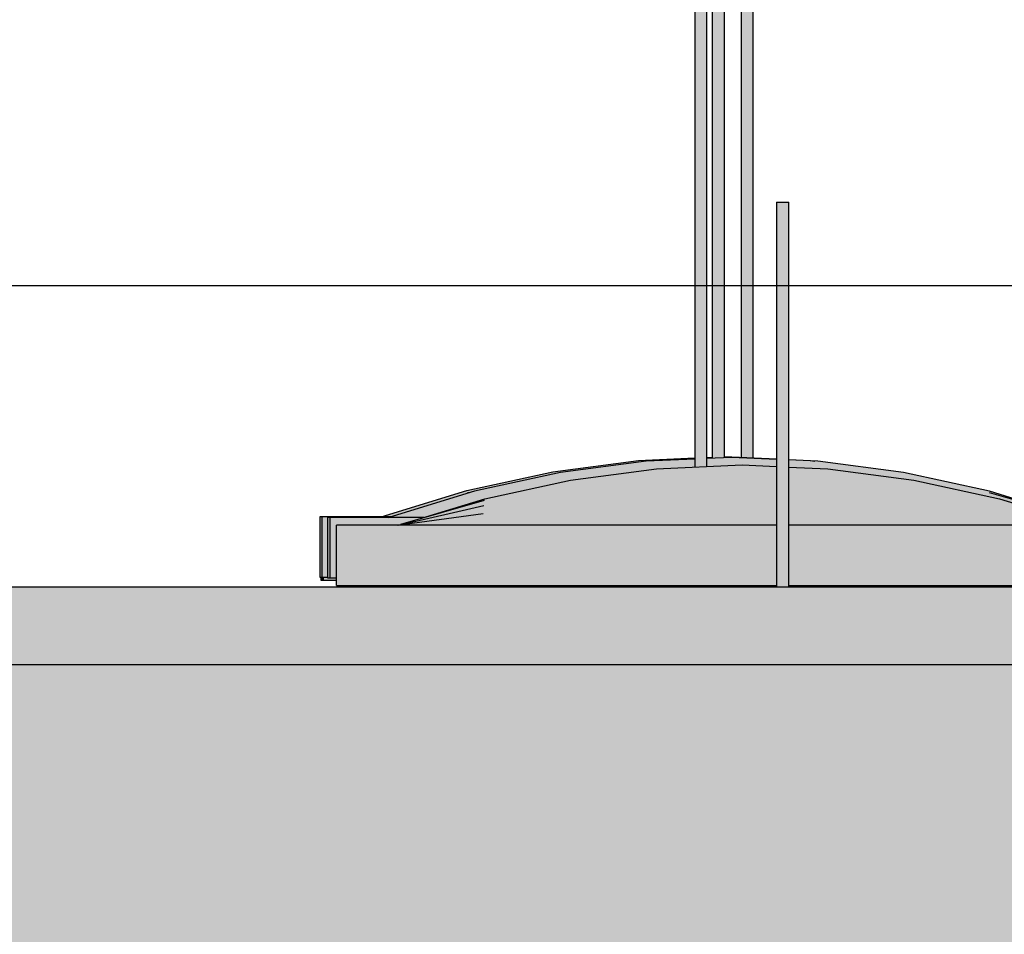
# Model space of a CAD drawing. Header units: metres. Extents: x 0 to 0.84, y 0 to 0.297.
# Tile 9 of 59: x 0.16 to 0.176, y 0.117 to 0.132. Entities that reach past the tile are written whole.
import ezdxf

# ---------------------------------------------------------------- set-up
doc = ezdxf.new("R2010")
doc.units = ezdxf.units.M
doc.linetypes.add('Teckovana 0.5x', pattern=[0.04, 0, -0.04])
doc.layers.add('Maßlinie 1_100', color=7, linetype='Continuous', lineweight=25)
doc.layers.add('Standard', color=7, linetype='Continuous', lineweight=25)

msp = doc.modelspace()

# ---------------------------------------------------------------- hatches: boundary and pattern name
at = {"layer": 'Standard', "linetype": 'Continuous', "lineweight": 25, "true_color": 0xaaaaaa, "transparency": 33554687}
for points in [[(0.171151, 0.139889), (0.171137, 0.139889), (0.171137, 0.124287), (0.171151, 0.124288)], [(0.171442, 0.139889), (0.171429, 0.139889), (0.171429, 0.124433), (0.171442, 0.124434)], [(0.171921, 0.139889), (0.171907, 0.139889), (0.171907, 0.124448), (0.171921, 0.124447)], [(0.17251, 0.128689), (0.172497, 0.128689), (0.172497, 0.122299), (0.17251, 0.122299)]]:
    msp.add_hatch(color=253, dxfattribs=at).paths.add_polyline_path(points)
at = {"layer": 'Standard', "linetype": 'Continuous', "lineweight": 25, "transparency": 33554687}
for color, points in [(253, [(0.171188, 0.139889), (0.171151, 0.139889), (0.171151, 0.124288), (0.171188, 0.124289)]), (253, [(0.171479, 0.139889), (0.171442, 0.139889), (0.171442, 0.124434), (0.171479, 0.124436)]), (253, [(0.171957, 0.139889), (0.171921, 0.139889), (0.171921, 0.124447), (0.171957, 0.124445)]), (253, [(0.172547, 0.128689), (0.17251, 0.128689), (0.17251, 0.122299), (0.172547, 0.122299)]), (7, [(0.165941, 0.12346), (0.165981, 0.12346), (0.165953, 0.123461)]), (7, [(0.166067, 0.123448), (0.166149, 0.123459), (0.166067, 0.123448)]), (7, [(0.166067, 0.123448), (0.16635, 0.123448), (0.166149, 0.123459)]), (7, [(0.167869, 0.123448), (0.167626, 0.123448), (0.167626, 0.123322), (0.167869, 0.123322)]), (7, [(0.166164, 0.122322), (0.166409, 0.122322), (0.166409, 0.122415), (0.166398, 0.122441), (0.166357, 0.12245), (0.166297, 0.12244), (0.166235, 0.122414), (0.166186, 0.122378), (0.166164, 0.122343)]), (7, [(0.182358, 0.120899), (0.182358, 0.120999), (0.100635, 0.120999), (0.100635, 0.120788), (0.18238, 0.120853)])]:
    msp.add_hatch(color=color, dxfattribs=at).paths.add_polyline_path(points)
at = {"layer": 'Standard', "linetype": 'Continuous', "lineweight": 25, "true_color": 0xbababa, "transparency": 33554687}
for points in [[(0.171238, 0.139889), (0.171188, 0.139889), (0.171188, 0.124289), (0.171238, 0.124291)], [(0.171529, 0.139889), (0.171479, 0.139889), (0.171479, 0.124436), (0.171529, 0.124438)], [(0.172007, 0.139889), (0.171957, 0.139889), (0.171957, 0.124445), (0.172007, 0.124443)], [(0.172597, 0.128689), (0.172547, 0.128689), (0.172547, 0.122299), (0.172597, 0.122299)]]:
    msp.add_hatch(color=9, dxfattribs=at).paths.add_polyline_path(points)
at = {"layer": 'Standard', "linetype": 'Continuous', "lineweight": 25, "true_color": 0xc2c2c2, "transparency": 33554687}
for points in [[(0.171288, 0.139889), (0.171238, 0.139889), (0.171238, 0.124291), (0.171288, 0.124294)], [(0.171579, 0.139889), (0.171529, 0.139889), (0.171529, 0.124438), (0.171579, 0.12444)], [(0.172057, 0.139889), (0.172007, 0.139889), (0.172007, 0.124443), (0.172057, 0.124441)], [(0.172647, 0.128689), (0.172597, 0.128689), (0.172597, 0.122299), (0.172647, 0.122299)]]:
    msp.add_hatch(color=9, dxfattribs=at).paths.add_polyline_path(points)
at = {"layer": 'Standard', "linetype": 'Continuous', "lineweight": 25, "true_color": 0xc3c3c3, "transparency": 33554687}
for points in [[(0.171324, 0.139889), (0.171288, 0.139889), (0.171288, 0.124294), (0.171324, 0.124295)], [(0.171616, 0.139889), (0.171579, 0.139889), (0.171579, 0.12444), (0.171616, 0.124442)], [(0.172094, 0.139889), (0.172057, 0.139889), (0.172057, 0.124441), (0.172094, 0.124439)], [(0.172683, 0.128689), (0.172647, 0.128689), (0.172647, 0.122299), (0.172683, 0.122299)]]:
    msp.add_hatch(color=9, dxfattribs=at).paths.add_polyline_path(points)
at = {"layer": 'Standard', "linetype": 'Continuous', "lineweight": 25, "true_color": 0xbdbdbd, "transparency": 33554687}
for points in [[(0.171337, 0.139889), (0.171324, 0.139889), (0.171324, 0.124295), (0.171337, 0.124296)], [(0.171629, 0.139889), (0.171616, 0.139889), (0.171616, 0.124442), (0.171629, 0.124442)], [(0.172107, 0.139889), (0.172094, 0.139889), (0.172094, 0.124439), (0.172107, 0.124439)], [(0.172697, 0.128689), (0.172683, 0.128689), (0.172683, 0.122299), (0.172697, 0.122299)]]:
    msp.add_hatch(color=9, dxfattribs=at).paths.add_polyline_path(points)
at = {"layer": 'Standard', "linetype": 'Continuous', "lineweight": 25, "true_color": 0xcce1ea, "transparency": 33554687}
h = msp.add_hatch(color=254, dxfattribs=at)
h.paths.add_polyline_path([(0.171629, 0.12446), (0.171629, 0.12446), (0.171629, 0.124442), (0.17163, 0.124442)])
h.paths.add_polyline_path([(0.171337, 0.124447), (0.171337, 0.124429), (0.171429, 0.124433), (0.171429, 0.124451)])
h.paths.add_polyline_path([(0.170204, 0.124397), (0.170606, 0.124397), (0.171137, 0.124421), (0.171137, 0.124438)])
h = msp.add_hatch(color=254, dxfattribs=at)
h.paths.add_polyline_path([(0.171755, 0.124448), (0.171337, 0.124429), (0.171337, 0.124385), (0.171759, 0.124385)])
h.paths.add_polyline_path([(0.17033, 0.124385), (0.171137, 0.124385), (0.171137, 0.124421)])
at = {"layer": 'Standard', "linetype": 'Continuous', "lineweight": 25, "true_color": 0xcde3ec, "transparency": 33554687}
h = msp.add_hatch(color=254, dxfattribs=at)
h.paths.add_polyline_path([(0.171629, 0.12446), (0.17163, 0.124442), (0.171755, 0.124448), (0.172497, 0.124415), (0.172497, 0.124422)])
h.paths.add_polyline_path([(0.172904, 0.124397), (0.173054, 0.124397), (0.172697, 0.124413), (0.172697, 0.124406)])
h = msp.add_hatch(color=254, dxfattribs=at)
h.paths.add_polyline_path([(0.171755, 0.124448), (0.171759, 0.124385), (0.172497, 0.124385), (0.172497, 0.124415)])
h.paths.add_polyline_path([(0.17318, 0.124385), (0.172697, 0.124406), (0.172697, 0.124385)])
at = {"layer": 'Standard', "linetype": 'Continuous', "lineweight": 25, "true_color": 0xcbe0e9, "transparency": 33554687}
for points in [[(0.170204, 0.124397), (0.168779, 0.12421), (0.169472, 0.124272), (0.170206, 0.124369)], [(0.17033, 0.124385), (0.168905, 0.124198), (0.170334, 0.124327)], [(0.168909, 0.124151), (0.170334, 0.124327), (0.168905, 0.124198)], [(0.168909, 0.124151), (0.167484, 0.123858), (0.168913, 0.12401)], [(0.168779, 0.12421), (0.168782, 0.124171), (0.168905, 0.124198), (0.169472, 0.124272)], [(0.169066, 0.124025), (0.170491, 0.1242), (0.169074, 0.124072)], [(0.170499, 0.124259), (0.169074, 0.124072), (0.170491, 0.1242)], [(0.167358, 0.12387), (0.167469, 0.123882), (0.16748, 0.123885), (0.168197, 0.124042)], [(0.167488, 0.123776), (0.168913, 0.12401), (0.167484, 0.123858)], [(0.169066, 0.124025), (0.167641, 0.123732), (0.169058, 0.123884)], [(0.167358, 0.12387), (0.167359, 0.123848), (0.167469, 0.123882)], [(0.167633, 0.12365), (0.169058, 0.123884), (0.167641, 0.123732)]]:
    msp.add_hatch(color=254, dxfattribs=at).paths.add_polyline_path(points)
at = {"layer": 'Standard', "linetype": 'Continuous', "lineweight": 25, "true_color": 0xcde2eb, "transparency": 33554687}
for points in [[(0.170334, 0.124327), (0.168909, 0.124151), (0.170338, 0.124151)], [(0.168913, 0.12401), (0.170338, 0.124151), (0.168909, 0.124151)], [(0.170491, 0.1242), (0.169066, 0.124025), (0.170483, 0.124025)], [(0.168913, 0.12401), (0.167488, 0.123776), (0.168917, 0.123776)], [(0.169058, 0.123884), (0.170483, 0.124025), (0.169066, 0.124025)], [(0.169058, 0.123884), (0.167633, 0.12365), (0.16905, 0.12365)], [(0.167492, 0.123639), (0.166067, 0.123448), (0.167496, 0.123448)], [(0.167492, 0.123639), (0.168917, 0.123776), (0.167488, 0.123776)], [(0.167625, 0.123513), (0.16905, 0.12365), (0.167633, 0.12365)], [(0.165941, 0.12346), (0.166093, 0.12346), (0.166116, 0.123466), (0.166214, 0.123496)], [(0.167625, 0.123513), (0.1662, 0.123322), (0.167617, 0.123322)]]:
    msp.add_hatch(color=254, dxfattribs=at).paths.add_polyline_path(points)
at = {"layer": 'Standard', "linetype": 'Continuous', "lineweight": 25, "true_color": 0xcce1ea, "transparency": 33554687}
for points in [[(0.170204, 0.124397), (0.170206, 0.124369), (0.17033, 0.124385), (0.170606, 0.124397)], [(0.171924, 0.124322), (0.170499, 0.124259), (0.171916, 0.124259)], [(0.170491, 0.1242), (0.171916, 0.124259), (0.170499, 0.124259)]]:
    msp.add_hatch(color=254, dxfattribs=at).paths.add_polyline_path(points)
h = msp.add_hatch(color=254, dxfattribs=at)
h.paths.add_polyline_path([(0.170334, 0.124327), (0.171137, 0.12436), (0.171137, 0.124385), (0.17033, 0.124385)])
h.paths.add_polyline_path([(0.171759, 0.124385), (0.171337, 0.124385), (0.171337, 0.124368)])
at = {"layer": 'Standard', "linetype": 'Continuous', "lineweight": 25, "true_color": 0xcee4ed, "transparency": 33554687}
h = msp.add_hatch(color=254, dxfattribs=at)
h.paths.add_polyline_path([(0.171759, 0.124385), (0.171337, 0.124368), (0.171337, 0.124236), (0.171763, 0.124198)])
h.paths.add_polyline_path([(0.170334, 0.124327), (0.171137, 0.124254), (0.171137, 0.12436)])
h = msp.add_hatch(color=254, dxfattribs=at)
h.paths.add_polyline_path([(0.170338, 0.124151), (0.171137, 0.124177), (0.171137, 0.124254), (0.170334, 0.124327)])
h.paths.add_polyline_path([(0.171763, 0.124198), (0.171337, 0.124236), (0.171337, 0.124184)])
at = {"layer": 'Standard', "linetype": 'Continuous', "lineweight": 25, "true_color": 0xcde3ec, "transparency": 33554687}
h = msp.add_hatch(color=254, dxfattribs=at)
h.paths.add_polyline_path([(0.173184, 0.124327), (0.17318, 0.124385), (0.172697, 0.124385), (0.172697, 0.124347)])
h.paths.add_polyline_path([(0.171759, 0.124385), (0.172497, 0.124355), (0.172497, 0.124385)])
at = {"layer": 'Standard', "linetype": 'Continuous', "lineweight": 25, "true_color": 0xcfe5ee, "transparency": 33554687}
h = msp.add_hatch(color=254, dxfattribs=at)
h.paths.add_polyline_path([(0.171759, 0.124385), (0.171763, 0.124198), (0.172497, 0.124264), (0.172497, 0.124355)])
h.paths.add_polyline_path([(0.173184, 0.124327), (0.172697, 0.124347), (0.172697, 0.124282)])
h = msp.add_hatch(color=254, dxfattribs=at)
h.paths.add_polyline_path([(0.173188, 0.124151), (0.173184, 0.124327), (0.172697, 0.124282), (0.172697, 0.124167)])
h.paths.add_polyline_path([(0.171763, 0.124198), (0.172497, 0.124174), (0.172497, 0.124264)])
at = {"layer": 'Standard', "linetype": 'Continuous', "lineweight": 25, "true_color": 0xcde3ec, "transparency": 33554687}
h = msp.add_hatch(color=254, dxfattribs=at)
h.paths.add_polyline_path([(0.171924, 0.124322), (0.171916, 0.124259), (0.172497, 0.124259), (0.172497, 0.124296)])
h.paths.add_polyline_path([(0.173349, 0.124259), (0.172697, 0.124288), (0.172697, 0.124259)])
msp.add_hatch(color=254, dxfattribs=at).paths.add_polyline_path([(0.173054, 0.124397), (0.172904, 0.124397), (0.173055, 0.124391)])
at = {"layer": 'Standard', "linetype": 'Continuous', "lineweight": 25, "true_color": 0xcee4ed, "transparency": 33554687}
for points in [[(0.173054, 0.124397), (0.173055, 0.124391), (0.173129, 0.124387)], [(0.17318, 0.124385), (0.173184, 0.124327), (0.174605, 0.124198)], [(0.174609, 0.124151), (0.174605, 0.124198), (0.173184, 0.124327)], [(0.170338, 0.124151), (0.168913, 0.12401), (0.170342, 0.123858)], [(0.170483, 0.124025), (0.171908, 0.124072), (0.170491, 0.1242)], [(0.171916, 0.124259), (0.170491, 0.1242), (0.171908, 0.124072)], [(0.173349, 0.124259), (0.173341, 0.1242), (0.174774, 0.124072)], [(0.174766, 0.124025), (0.174774, 0.124072), (0.173341, 0.1242)], [(0.168917, 0.123776), (0.170342, 0.123858), (0.168913, 0.12401)], [(0.170483, 0.124025), (0.169058, 0.123884), (0.170475, 0.123732)], [(0.16905, 0.12365), (0.170475, 0.123732), (0.169058, 0.123884)], [(0.167496, 0.123448), (0.168921, 0.123448), (0.167492, 0.123639)], [(0.176046, 0.123448), (0.176042, 0.123639), (0.174621, 0.123448)], [(0.167617, 0.123322), (0.169042, 0.123322), (0.167625, 0.123513)], [(0.176167, 0.123322), (0.176175, 0.123513), (0.174742, 0.123322)], [(0.1776, 0.123322), (0.177608, 0.123322), (0.176175, 0.123513)]]:
    msp.add_hatch(color=254, dxfattribs=at).paths.add_polyline_path(points)
at = {"layer": 'Standard', "linetype": 'Continuous', "lineweight": 25, "true_color": 0xd0e6ef, "transparency": 33554687}
for points in [[(0.173184, 0.124327), (0.173188, 0.124151), (0.174609, 0.124151)], [(0.174613, 0.12401), (0.174609, 0.124151), (0.173188, 0.124151)], [(0.173341, 0.1242), (0.173333, 0.124025), (0.174766, 0.124025)], [(0.174605, 0.124198), (0.174609, 0.124151), (0.17603, 0.123885)], [(0.170475, 0.123732), (0.1719, 0.123759), (0.170483, 0.124025)], [(0.171908, 0.124072), (0.170483, 0.124025), (0.1719, 0.123759)], [(0.174617, 0.123776), (0.174613, 0.12401), (0.173192, 0.123858)], [(0.174758, 0.123884), (0.174766, 0.124025), (0.173333, 0.124025)], [(0.176038, 0.123776), (0.176034, 0.123858), (0.174613, 0.12401)], [(0.174774, 0.124072), (0.174766, 0.124025), (0.176199, 0.123759)], [(0.17475, 0.12365), (0.174758, 0.123884), (0.173325, 0.123732)], [(0.176183, 0.12365), (0.176191, 0.123732), (0.174758, 0.123884)], [(0.17603, 0.123885), (0.176034, 0.123858), (0.177394, 0.123466)], [(0.176199, 0.123759), (0.176191, 0.123732), (0.177624, 0.123322)], [(0.177616, 0.123322), (0.177624, 0.123322), (0.176191, 0.123732)]]:
    msp.add_hatch(color=254, dxfattribs=at).paths.add_polyline_path(points)
at = {"layer": 'Standard', "linetype": 'Continuous', "lineweight": 25, "true_color": 0xc9dee7, "transparency": 33554687}
for points in [[(0.168779, 0.12421), (0.167354, 0.123897), (0.168542, 0.124118), (0.168782, 0.124171)], [(0.167358, 0.12387), (0.168197, 0.124042), (0.168542, 0.124118), (0.167354, 0.123897)], [(0.168905, 0.124198), (0.16748, 0.123885), (0.168909, 0.124151)], [(0.167484, 0.123858), (0.168909, 0.124151), (0.16748, 0.123885)], [(0.167641, 0.123732), (0.169066, 0.124025), (0.167649, 0.123759)], [(0.169074, 0.124072), (0.167649, 0.123759), (0.169066, 0.124025)], [(0.165941, 0.12346), (0.166214, 0.123496), (0.166216, 0.123497), (0.165937, 0.12346)], [(0.166067, 0.123448), (0.167077, 0.123583), (0.167078, 0.123584), (0.166063, 0.123448)], [(0.165917, 0.12346), (0.165921, 0.12346), (0.165929, 0.123461), (0.165932, 0.123462)], [(0.166043, 0.123448), (0.166047, 0.123448), (0.166052, 0.123449)]]:
    msp.add_hatch(color=254, dxfattribs=at).paths.add_polyline_path(points)
at = {"layer": 'Standard', "linetype": 'Continuous', "lineweight": 25, "true_color": 0xd0e6ef, "transparency": 33554687}
h = msp.add_hatch(color=254, dxfattribs=at)
h.paths.add_polyline_path([(0.171763, 0.124198), (0.171337, 0.124184), (0.171337, 0.123965), (0.171767, 0.123885)])
h.paths.add_polyline_path([(0.170338, 0.124151), (0.171137, 0.124002), (0.171137, 0.124177)])
h = msp.add_hatch(color=254, dxfattribs=at)
h.paths.add_polyline_path([(0.170342, 0.123858), (0.171137, 0.123873), (0.171137, 0.124002), (0.170338, 0.124151)])
h.paths.add_polyline_path([(0.171767, 0.123885), (0.171337, 0.123965), (0.171337, 0.123877)])
at = {"layer": 'Standard', "linetype": 'Continuous', "lineweight": 25, "true_color": 0xd1e7f0, "transparency": 33554687}
h = msp.add_hatch(color=254, dxfattribs=at)
h.paths.add_polyline_path([(0.171763, 0.124198), (0.171767, 0.123885), (0.172497, 0.124022), (0.172497, 0.124174)])
h.paths.add_polyline_path([(0.173188, 0.124151), (0.172697, 0.124167), (0.172697, 0.124059)])
h = msp.add_hatch(color=254, dxfattribs=at)
h.paths.add_polyline_path([(0.173192, 0.123858), (0.173188, 0.124151), (0.172697, 0.124059), (0.172697, 0.123867)])
h.paths.add_polyline_path([(0.171767, 0.123885), (0.172497, 0.123871), (0.172497, 0.124022)])
at = {"layer": 'Standard', "linetype": 'Continuous', "lineweight": 25, "true_color": 0xcfe5ee, "transparency": 33554687}
h = msp.add_hatch(color=254, dxfattribs=at)
h.paths.add_polyline_path([(0.171916, 0.124259), (0.171908, 0.124072), (0.172497, 0.124124), (0.172497, 0.124235)])
h.paths.add_polyline_path([(0.173341, 0.1242), (0.172697, 0.124227), (0.172697, 0.124142)])
h = msp.add_hatch(color=254, dxfattribs=at)
h.paths.add_polyline_path([(0.173333, 0.124025), (0.173341, 0.1242), (0.172697, 0.124142), (0.172697, 0.124046)])
h.paths.add_polyline_path([(0.171908, 0.124072), (0.172497, 0.124052), (0.172497, 0.124124)])
at = {"layer": 'Standard', "linetype": 'Continuous', "lineweight": 25, "true_color": 0xcde3ec, "transparency": 33554687}
h = msp.add_hatch(color=254, dxfattribs=at)
h.paths.add_polyline_path([(0.173341, 0.1242), (0.173349, 0.124259), (0.172697, 0.124259), (0.172697, 0.124227)])
h.paths.add_polyline_path([(0.171916, 0.124259), (0.172497, 0.124235), (0.172497, 0.124259)])
at = {"layer": 'Standard', "linetype": 'Continuous', "lineweight": 25, "true_color": 0xd2e8f1, "transparency": 33554687}
for points in [[(0.173188, 0.124151), (0.173192, 0.123858), (0.174613, 0.12401)], [(0.173333, 0.124025), (0.173325, 0.123732), (0.174758, 0.123884)], [(0.174613, 0.12401), (0.174617, 0.123776), (0.176038, 0.123776)], [(0.174758, 0.123884), (0.17475, 0.12365), (0.176183, 0.12365)], [(0.170467, 0.123322), (0.171892, 0.123322), (0.170475, 0.123732)], [(0.1719, 0.123759), (0.170475, 0.123732), (0.171892, 0.123322)], [(0.174617, 0.123776), (0.174621, 0.123448), (0.176042, 0.123639)], [(0.17475, 0.12365), (0.174742, 0.123322), (0.176175, 0.123513)], [(0.176038, 0.123776), (0.176042, 0.123639), (0.177457, 0.123449)], [(0.176183, 0.12365), (0.176175, 0.123513), (0.177608, 0.123322)]]:
    msp.add_hatch(color=254, dxfattribs=at).paths.add_polyline_path(points)
at = {"layer": 'Standard', "linetype": 'Continuous', "lineweight": 25, "true_color": 0xd1e7f0, "transparency": 33554687}
for points in [[(0.174609, 0.124151), (0.174613, 0.12401), (0.176034, 0.123858)], [(0.174766, 0.124025), (0.174758, 0.123884), (0.176191, 0.123732)], [(0.170342, 0.123858), (0.168917, 0.123776), (0.170346, 0.123448)], [(0.176034, 0.123858), (0.176038, 0.123776), (0.177443, 0.123452)], [(0.168921, 0.123448), (0.170346, 0.123448), (0.168917, 0.123776)], [(0.169042, 0.123322), (0.170467, 0.123322), (0.16905, 0.12365)], [(0.170475, 0.123732), (0.16905, 0.12365), (0.170467, 0.123322)], [(0.174621, 0.123448), (0.174617, 0.123776), (0.173196, 0.123448)], [(0.174742, 0.123322), (0.17475, 0.12365), (0.173317, 0.123322)], [(0.176042, 0.123639), (0.176046, 0.123448), (0.177467, 0.123448)], [(0.176191, 0.123732), (0.176183, 0.12365), (0.177616, 0.123322)], [(0.176175, 0.123513), (0.176167, 0.123322), (0.1776, 0.123322)]]:
    msp.add_hatch(color=254, dxfattribs=at).paths.add_polyline_path(points)
at = {"layer": 'Standard', "linetype": 'Continuous', "lineweight": 25, "true_color": 0xcfe5ee, "transparency": 33554687}
for points in [[(0.176034, 0.123858), (0.17603, 0.123885), (0.174609, 0.124151)], [(0.176191, 0.123732), (0.176199, 0.123759), (0.174766, 0.124025)], [(0.168917, 0.123776), (0.167492, 0.123639), (0.168921, 0.123448)], [(0.16905, 0.12365), (0.167625, 0.123513), (0.169042, 0.123322)], [(0.176042, 0.123639), (0.176038, 0.123776), (0.174617, 0.123776)], [(0.176175, 0.123513), (0.176183, 0.12365), (0.17475, 0.12365)], [(0.177608, 0.123322), (0.177616, 0.123322), (0.176183, 0.12365)]]:
    msp.add_hatch(color=254, dxfattribs=at).paths.add_polyline_path(points)
at = {"layer": 'Standard', "linetype": 'Continuous', "lineweight": 25, "true_color": 0xd1e7f0, "transparency": 33554687}
h = msp.add_hatch(color=254, dxfattribs=at)
h.paths.add_polyline_path([(0.171908, 0.124072), (0.1719, 0.123759), (0.172497, 0.12387), (0.172497, 0.124052)])
h.paths.add_polyline_path([(0.173333, 0.124025), (0.172697, 0.124046), (0.172697, 0.123907)])
at = {"layer": 'Standard', "linetype": 'Continuous', "lineweight": 25, "true_color": 0xd0e6ef, "transparency": 33554687}
h = msp.add_hatch(color=254, dxfattribs=at)
h.paths.add_polyline_path([(0.173325, 0.123732), (0.173333, 0.124025), (0.172697, 0.123907), (0.172697, 0.123744)])
h.paths.add_polyline_path([(0.1719, 0.123759), (0.172497, 0.123748), (0.172497, 0.12387)])
at = {"layer": 'Standard', "linetype": 'Continuous', "lineweight": 25, "true_color": 0xc6dbe4, "transparency": 33554687}
for points in [[(0.167354, 0.123897), (0.165929, 0.12346), (0.167358, 0.12387)], [(0.165933, 0.12346), (0.167358, 0.12387), (0.165929, 0.12346)], [(0.16748, 0.123885), (0.166055, 0.123448), (0.167484, 0.123858)], [(0.166059, 0.123448), (0.167484, 0.123858), (0.166055, 0.123448)], [(0.167649, 0.123759), (0.166344, 0.123358), (0.167641, 0.123732)], [(0.165925, 0.12346), (0.165929, 0.12346), (0.165988, 0.123478)], [(0.166051, 0.123448), (0.166055, 0.123448), (0.166116, 0.123466)]]:
    msp.add_hatch(color=254, dxfattribs=at).paths.add_polyline_path(points)
at = {"layer": 'Standard', "linetype": 'Continuous', "lineweight": 25, "true_color": 0xc8dde6, "transparency": 33554687}
for points in [[(0.167358, 0.12387), (0.165933, 0.12346), (0.166573, 0.123607), (0.167359, 0.123848)], [(0.167484, 0.123858), (0.166059, 0.123448), (0.167488, 0.123776)]]:
    msp.add_hatch(color=254, dxfattribs=at).paths.add_polyline_path(points)
at = {"layer": 'Standard', "linetype": 'Continuous', "lineweight": 25, "true_color": 0xd2e8f1, "transparency": 33554687}
h = msp.add_hatch(color=254, dxfattribs=at)
h.paths.add_polyline_path([(0.171767, 0.123885), (0.171337, 0.123877), (0.171337, 0.123572), (0.171771, 0.123448)])
h.paths.add_polyline_path([(0.170342, 0.123858), (0.171137, 0.12363), (0.171137, 0.123873)])
h = msp.add_hatch(color=254, dxfattribs=at)
h.paths.add_polyline_path([(0.170346, 0.123448), (0.171137, 0.123448), (0.171137, 0.12363), (0.170342, 0.123858)])
h.paths.add_polyline_path([(0.171771, 0.123448), (0.171337, 0.123572), (0.171337, 0.123448)])
at = {"layer": 'Standard', "linetype": 'Continuous', "lineweight": 25, "true_color": 0xd3e9f2, "transparency": 33554687}
h = msp.add_hatch(color=254, dxfattribs=at)
h.paths.add_polyline_path([(0.171767, 0.123885), (0.171771, 0.123448), (0.172497, 0.123657), (0.172497, 0.123871)])
h.paths.add_polyline_path([(0.173192, 0.123858), (0.172697, 0.123867), (0.172697, 0.123715)])
at = {"layer": 'Standard', "linetype": 'Continuous', "lineweight": 25, "true_color": 0xd2e8f1, "transparency": 33554687}
h = msp.add_hatch(color=254, dxfattribs=at)
h.paths.add_polyline_path([(0.173196, 0.123448), (0.173192, 0.123858), (0.172697, 0.123715), (0.172697, 0.123448)])
h.paths.add_polyline_path([(0.171771, 0.123448), (0.172497, 0.123448), (0.172497, 0.123657)])
at = {"layer": 'Standard', "linetype": 'Continuous', "lineweight": 25, "true_color": 0xd3e9f2, "transparency": 33554687}
for points in [[(0.173192, 0.123858), (0.173196, 0.123448), (0.174617, 0.123776)], [(0.173325, 0.123732), (0.173317, 0.123322), (0.17475, 0.12365)]]:
    msp.add_hatch(color=254, dxfattribs=at).paths.add_polyline_path(points)
at = {"layer": 'Standard', "linetype": 'Continuous', "lineweight": 25, "true_color": 0xc7dce5, "transparency": 33554687}
for points in [[(0.166063, 0.123448), (0.167488, 0.123776), (0.166059, 0.123448)], [(0.167641, 0.123732), (0.166248, 0.123331), (0.167633, 0.12365)], [(0.165921, 0.12346), (0.165925, 0.12346), (0.165941, 0.123464)], [(0.165937, 0.12346), (0.166567, 0.123605), (0.166573, 0.123607), (0.165933, 0.12346)], [(0.166047, 0.123448), (0.166051, 0.123448), (0.166067, 0.123452)]]:
    msp.add_hatch(color=254, dxfattribs=at).paths.add_polyline_path(points)
at = {"layer": 'Standard', "linetype": 'Continuous', "lineweight": 25, "true_color": 0xcadfe8, "transparency": 33554687}
for points in [[(0.167488, 0.123776), (0.166063, 0.123448), (0.167492, 0.123639)], [(0.167633, 0.12365), (0.166219, 0.123324), (0.167625, 0.123513)], [(0.165937, 0.12346), (0.166216, 0.123497), (0.166567, 0.123605)]]:
    msp.add_hatch(color=254, dxfattribs=at).paths.add_polyline_path(points)
at = {"layer": 'Standard', "linetype": 'Continuous', "lineweight": 25, "true_color": 0xd3e9f2, "transparency": 33554687}
h = msp.add_hatch(color=254, dxfattribs=at)
h.paths.add_polyline_path([(0.1719, 0.123759), (0.171892, 0.123322), (0.172497, 0.123495), (0.172497, 0.123748)])
h.paths.add_polyline_path([(0.173325, 0.123732), (0.172697, 0.123744), (0.172697, 0.123552)])
at = {"layer": 'Standard', "linetype": 'Continuous', "lineweight": 25, "true_color": 0xd2e8f1, "transparency": 33554687}
h = msp.add_hatch(color=254, dxfattribs=at)
h.paths.add_polyline_path([(0.173317, 0.123322), (0.173325, 0.123732), (0.172697, 0.123552), (0.172697, 0.123322)])
h.paths.add_polyline_path([(0.171892, 0.123322), (0.172497, 0.123322), (0.172497, 0.123495)])
at = {"layer": 'Standard', "linetype": 'Continuous', "lineweight": 25, "true_color": 0xd8d8d8, "transparency": 33554687}
for points in [[(0.164948, 0.12346), (0.164911, 0.12346), (0.164911, 0.12246), (0.164948, 0.12246)], [(0.165074, 0.123448), (0.165036, 0.123448), (0.165036, 0.122448), (0.165074, 0.122448)], [(0.164925, 0.122407), (0.164963, 0.122407), (0.164963, 0.12246), (0.164948, 0.12246), (0.164925, 0.12246)], [(0.165312, 0.122299), (0.165347, 0.122299), (0.165347, 0.122322), (0.165312, 0.122322)], [(0.165347, 0.122299), (0.165437, 0.122299), (0.165437, 0.122322), (0.165347, 0.122322)], [(0.165437, 0.122299), (0.165473, 0.122299), (0.165473, 0.122322), (0.165437, 0.122322)], [(0.165473, 0.122299), (0.165589, 0.122299), (0.165589, 0.122322), (0.165473, 0.122322)]]:
    msp.add_hatch(color=254, dxfattribs=at).paths.add_polyline_path(points)
at = {"layer": 'Standard', "linetype": 'Continuous', "lineweight": 25, "true_color": 0xf3f3f3, "transparency": 33554687}
h = msp.add_hatch(color=7, dxfattribs=at)
h.paths.add_polyline_path([(0.178348, 0.12346), (0.177417, 0.12346), (0.177443, 0.123452), (0.177457, 0.123449), (0.177467, 0.123448), (0.178348, 0.123448)])
h.paths.add_polyline_path([(0.164948, 0.12346), (0.164948, 0.12246), (0.165036, 0.12246), (0.165036, 0.123448), (0.165074, 0.123448), (0.166043, 0.123448), (0.166052, 0.123449), (0.166067, 0.123452), (0.166093, 0.12346)])
h = msp.add_hatch(color=7, dxfattribs=at)
h.paths.add_polyline_path([(0.178474, 0.123448), (0.172697, 0.123448), (0.172697, 0.123322), (0.178474, 0.123322)])
h.paths.add_polyline_path([(0.171337, 0.123448), (0.171337, 0.123322), (0.172497, 0.123322), (0.172497, 0.123448)])
h.paths.add_polyline_path([(0.165074, 0.123448), (0.165074, 0.122448), (0.165187, 0.122448), (0.165187, 0.123322), (0.171137, 0.123322), (0.171137, 0.123448)])
h = msp.add_hatch(color=7, dxfattribs=at)
h.paths.add_polyline_path([(0.178586, 0.123322), (0.172697, 0.123322), (0.172697, 0.122322), (0.178586, 0.122322)])
h.paths.add_polyline_path([(0.165187, 0.123322), (0.165187, 0.122322), (0.172497, 0.122322), (0.172497, 0.123322)])
msp.add_hatch(color=7, dxfattribs=at).paths.add_polyline_path([(0.164963, 0.122407), (0.165187, 0.122407), (0.165187, 0.122448), (0.165074, 0.122448), (0.165036, 0.122448), (0.165036, 0.12246), (0.164963, 0.12246)])
at = {"layer": 'Standard', "linetype": 'Continuous', "lineweight": 25, "true_color": 0xd8d8d8, "transparency": 33554687}
h = msp.add_hatch(color=254, dxfattribs=at)
h.paths.add_polyline_path([(0.178189, 0.122322), (0.172697, 0.122322), (0.172697, 0.122299), (0.178189, 0.122299)])
h.paths.add_polyline_path([(0.165589, 0.122322), (0.165589, 0.122299), (0.172497, 0.122299), (0.172497, 0.122322)])
at = {"layer": 'Standard', "linetype": 'Continuous', "lineweight": 25, "true_color": 0xd1d1d1, "transparency": 33554687}
msp.add_hatch(color=254, dxfattribs=at).paths.add_polyline_path([(0.098837, 0.122299), (0.098837, 0.120999), (0.182358, 0.120999), (0.182358, 0.122299)])
at = {"layer": 'Standard', "linetype": 'Continuous', "lineweight": 25, "true_color": 0xf3f3f3, "transparency": 33554687}
h = msp.add_hatch(color=7, dxfattribs=at)
h.paths.add_polyline_path([(0.100635, 0.118299), (0.182928, 0.118299), (0.182928, 0.118999), (0.18289, 0.119249), (0.182853, 0.119499), (0.182784, 0.119957), (0.182779, 0.119984), (0.182774, 0.119999), (0.182676, 0.120222), (0.182358, 0.120899), (0.182358, 0.120999), (0.100635, 0.120999)])
h.paths.add_polyline_path([(0.184081, 0.119999), (0.184076, 0.119984), (0.184071, 0.119957), (0.184003, 0.119499), (0.183965, 0.119249), (0.183928, 0.118999), (0.183928, 0.118299), (0.184331, 0.118299), (0.184331, 0.120396)])
h = msp.add_hatch(color=7, dxfattribs=at)
h.paths.add_polyline_path([(0.100635, 0.118299), (0.100635, 0.113799), (0.116331, 0.113799), (0.116331, 0.115299), (0.116325, 0.115299), (0.11613, 0.115299), (0.11613, 0.116251), (0.116325, 0.116251), (0.183431, 0.116251), (0.183431, 0.116799), (0.182928, 0.118099), (0.182928, 0.118299)])
h.paths.add_polyline_path([(0.183928, 0.118099), (0.184331, 0.117057), (0.184331, 0.118299), (0.183928, 0.118299)])

# ---------------------------------------------------------------- linework, layer by layer
at = {"layer": 'Maßlinie 1_100', "color": 7, "linetype": 'Teckovana 0.5x', "lineweight": 25, "transparency": 33554687}
msp.add_line((0.079188, 0.127301), (0.184482, 0.127301), dxfattribs=at)
at = {"layer": 'Standard', "color": 7, "linetype": 'Continuous', "lineweight": 25, "transparency": 33554687}
for p, q in [((0.171137, 0.139889), (0.171137, 0.124287)), ((0.171337, 0.124296), (0.171337, 0.139889)), ((0.171429, 0.139889), (0.171429, 0.124433)), ((0.171629, 0.124442), (0.171629, 0.139889)), ((0.171907, 0.139889), (0.171907, 0.124448)), ((0.172107, 0.124439), (0.172107, 0.139889)), ((0.172497, 0.128689), (0.172497, 0.122299)), ((0.172497, 0.128689), (0.17251, 0.128689)), ((0.17251, 0.128689), (0.172547, 0.128689)), ((0.172547, 0.128689), (0.172597, 0.128689)), ((0.172597, 0.128689), (0.172647, 0.128689)), ((0.172647, 0.128689), (0.172683, 0.128689)), ((0.172683, 0.128689), (0.172697, 0.128689)), ((0.172697, 0.122299), (0.172697, 0.128689)), ((0.171337, 0.124447), (0.171429, 0.124451)), ((0.171755, 0.124448), (0.171337, 0.124429)), ((0.171629, 0.12446), (0.172497, 0.124422)), ((0.172497, 0.124415), (0.171755, 0.124448)), ((0.168779, 0.12421), (0.170204, 0.124397)), ((0.17033, 0.124385), (0.168905, 0.124198)), ((0.170204, 0.124397), (0.171137, 0.124438)), ((0.171137, 0.124421), (0.17033, 0.124385)), ((0.170499, 0.124259), (0.171924, 0.124322)), ((0.171924, 0.124322), (0.172497, 0.124296)), ((0.172697, 0.124413), (0.173054, 0.124397)), ((0.17318, 0.124385), (0.172697, 0.124406)), ((0.172697, 0.124288), (0.173349, 0.124259)), ((0.173054, 0.124397), (0.173129, 0.124387)), ((0.174605, 0.124198), (0.17318, 0.124385)), ((0.167354, 0.123897), (0.168779, 0.12421)), ((0.168905, 0.124198), (0.16748, 0.123885)), ((0.169074, 0.124072), (0.170499, 0.124259)), ((0.173349, 0.124259), (0.174774, 0.124072)), ((0.17603, 0.123885), (0.174605, 0.124198)), ((0.167649, 0.123759), (0.169074, 0.124072)), ((0.174774, 0.124072), (0.176199, 0.123759)), ((0.165929, 0.12346), (0.167354, 0.123897)), ((0.16748, 0.123885), (0.166055, 0.123448)), ((0.177394, 0.123466), (0.17603, 0.123885)), ((0.177443, 0.123452), (0.176034, 0.123858)), ((0.166219, 0.123324), (0.167633, 0.12365)), ((0.167641, 0.123732), (0.166248, 0.123331)), ((0.166344, 0.123358), (0.167649, 0.123759)), ((0.176199, 0.123759), (0.177624, 0.123322)), ((0.165921, 0.12346), (0.165941, 0.123464)), ((0.165925, 0.12346), (0.165988, 0.123478)), ((0.166051, 0.123448), (0.166116, 0.123466)), ((0.1662, 0.123322), (0.167625, 0.123513)), ((0.164911, 0.12346), (0.164911, 0.12246)), ((0.164948, 0.12346), (0.164911, 0.12346)), ((0.164948, 0.12246), (0.164948, 0.12346)), ((0.166093, 0.12346), (0.164948, 0.12346)), ((0.165036, 0.123448), (0.165036, 0.122448)), ((0.165074, 0.123448), (0.165036, 0.123448)), ((0.165074, 0.123448), (0.165074, 0.122448)), ((0.166635, 0.123448), (0.165074, 0.123448)), ((0.165187, 0.122322), (0.165187, 0.123322)), ((0.172497, 0.123322), (0.165187, 0.123322)), ((0.165917, 0.12346), (0.165927, 0.123461)), ((0.166052, 0.123449), (0.166043, 0.123448)), ((0.166067, 0.123452), (0.166047, 0.123448)), ((0.178586, 0.123322), (0.172697, 0.123322)), ((0.164911, 0.12246), (0.164948, 0.12246)), ((0.164925, 0.12246), (0.164925, 0.122407)), ((0.164925, 0.122407), (0.164963, 0.122407)), ((0.164948, 0.12246), (0.165036, 0.12246)), ((0.164963, 0.12246), (0.164963, 0.122407)), ((0.164963, 0.122407), (0.165187, 0.122407)), ((0.165036, 0.122448), (0.165074, 0.122448)), ((0.165074, 0.122448), (0.165187, 0.122448)), ((0.165187, 0.122322), (0.172497, 0.122322)), ((0.165312, 0.122322), (0.165312, 0.122299)), ((0.165347, 0.122322), (0.165347, 0.122299)), ((0.165437, 0.122322), (0.165437, 0.122299)), ((0.165473, 0.122322), (0.165473, 0.122299)), ((0.165589, 0.122322), (0.165589, 0.122299)), ((0.172697, 0.122322), (0.178586, 0.122322)), ((0.098837, 0.122299), (0.182358, 0.122299)), ((0.182358, 0.120999), (0.098837, 0.120999))]:
    msp.add_line(p, q, dxfattribs=at)

doc.saveas('drawing.dxf')
